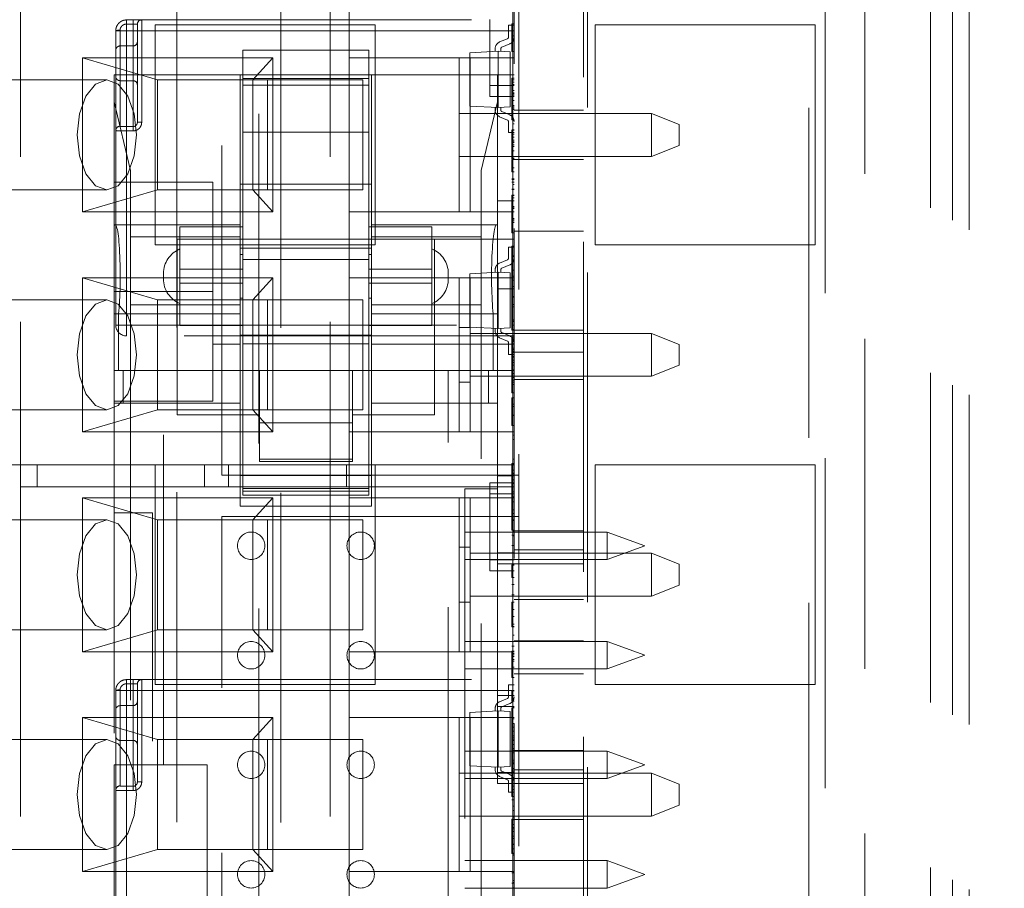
# Paper-space layout '2' of a CAD drawing. Header units: inches. Extents: x 1 to 109, y 1 to 85.
# Tile 43 of 134: x 86.731 to 87.477, y 16.938 to 17.597. Entities that reach past the tile are written whole.
import ezdxf

# ---------------------------------------------------------------- set-up
doc = ezdxf.new("R2010")
doc.units = ezdxf.units.IN
doc.header["$MEASUREMENT"] = 0
doc.linetypes.add('HIDDEN', pattern=[0.075, 0.05, -0.025])

psp = doc.layouts.new('2')

# ---------------------------------------------------------------- linework, layer by layer
at = {"color": 7, "linetype": 'HIDDEN', "lineweight": 0, "ltscale": 5}
for p, q in [((87.34126, 21.76424), (87.34126, 15.5059)), ((87.16109, 15.65507), (87.16109, 19.42574)), ((86.91218, 13.15024), (86.91218, 19.11299)), ((86.92884, 19.11299), (86.92884, 13.15024)), ((86.92884, 19.11299), (86.92884, 15.85881)), ((87.32884, 19.02965), (87.32884, 15.93606)), ((86.84993, 15.86339), (86.84993, 18.0924)), ((87.1055, 17.81319), (87.1055, 15.87161)), ((87.158, 17.80311), (87.158, 15.88169)), ((86.73152, 17.74257), (86.73152, 17.25924)), ((86.96607, 17.74257), (86.96607, 17.24257)), ((87.37126, 17.72965), (87.37126, 15.95515)), ((87.42109, 17.70402), (87.42109, 15.98079)), ((87.43776, 17.69462), (87.43776, 15.99019)), ((87.45026, 17.68729), (87.45026, 15.99752)), ((86.88401, 17.25132), (86.88401, 17.64215)), ((87.10901, 17.64215), (87.10901, 17.25132)), ((87.10467, 17.45924), (87.10467, 17.63596)), ((86.9805, 17.61757), (86.9805, 17.56757)), ((86.81187, 17.59324), (86.81187, 17.59639)), ((86.81187, 17.59639), (86.81679, 17.59639)), ((86.81187, 17.59639), (86.81187, 17.58819)), ((86.81679, 17.59639), (86.81679, 17.59324)), ((86.82335, 17.59639), (86.82335, 17.58819)), ((86.82335, 17.59639), (87.1055, 17.59639)), ((87.08717, 17.54674), (87.08717, 17.59674)), ((86.80367, 17.57338), (86.80367, 17.58819)), ((86.80367, 17.58819), (86.81187, 17.58819)), ((86.80695, 17.58851), (86.80695, 17.51587)), ((86.81679, 17.59324), (86.81187, 17.59324)), ((86.81187, 17.36509), (86.81187, 17.58819)), ((86.81187, 17.58819), (87.1055, 17.58819)), ((86.81679, 17.51554), (86.81679, 17.59324)), ((86.82007, 17.58819), (86.82007, 17.59311)), ((86.82007, 17.51883), (86.82007, 17.58819)), ((86.82335, 17.58819), (86.82007, 17.58819)), ((86.82335, 17.58819), (86.82335, 17.51883)), ((87.1055, 17.58819), (86.82335, 17.58819)), ((87.00026, 17.59257), (86.83359, 17.59257)), ((86.83359, 17.59257), (86.83359, 17.4259)), ((87.00026, 17.4259), (87.00026, 17.59257)), ((87.10124, 17.58323), (87.10124, 17.59234)), ((87.1055, 17.59234), (87.10124, 17.59234)), ((87.10384, 17.59353), (87.1055, 17.59353)), ((87.10384, 17.59353), (87.10384, 17.58017)), ((87.33359, 17.59257), (87.16693, 17.59257)), ((87.16693, 17.59257), (87.16693, 17.4259)), ((87.33359, 17.4259), (87.33359, 17.59257)), ((87.10053, 17.58217), (87.09456, 17.57967)), ((87.10384, 17.58017), (87.10384, 17.57238)), ((87.10384, 17.58017), (87.1055, 17.58017)), ((87.10467, 17.58424), (87.1055, 17.58424)), ((86.80367, 17.55362), (86.80367, 17.57338)), ((86.80695, 17.57666), (86.80695, 17.55034)), ((86.81679, 17.57666), (86.80695, 17.57666)), ((86.81679, 17.57666), (86.81679, 17.55034)), ((86.90003, 17.57343), (86.9955, 17.57343)), ((86.90003, 17.43034), (86.90003, 17.57343)), ((86.9955, 17.43034), (86.9955, 17.57343)), ((87.07204, 17.57154), (87.09337, 17.57266)), ((87.07204, 17.53113), (87.07204, 17.57154)), ((87.09123, 17.57468), (87.09123, 17.57255)), ((87.09337, 17.53001), (87.09337, 17.57266)), ((87.10255, 17.57218), (87.09337, 17.57266)), ((87.0955, 17.57468), (87.0955, 17.57255)), ((87.10218, 17.57824), (87.0962, 17.57574)), ((87.10255, 17.53049), (87.10255, 17.57218)), ((87.10384, 17.57238), (87.1055, 17.57238)), ((86.77836, 17.56757), (86.83528, 17.5509)), ((86.9227, 17.56757), (86.77836, 17.56757)), ((86.77836, 17.56757), (86.77836, 17.4509)), ((86.9227, 17.56757), (86.90745, 17.5509)), ((86.9227, 17.4509), (86.9227, 17.56757)), ((86.9805, 17.56757), (87.06384, 17.56757)), ((86.9805, 17.56757), (86.9805, 17.4509)), ((87.07217, 17.56757), (87.06384, 17.56757)), ((87.06384, 17.4509), (87.06384, 17.56757)), ((87.07217, 17.56757), (87.1055, 17.56757)), ((87.07217, 17.56757), (87.07217, 17.4509)), ((86.79688, 17.5509), (86.65653, 17.5509)), ((86.80248, 17.55487), (86.80248, 17.5343)), ((86.80248, 17.55487), (86.89795, 17.55487)), ((86.80367, 17.5126), (86.80367, 17.55362)), ((86.80695, 17.55034), (86.81679, 17.55034)), ((86.91861, 17.5509), (86.83528, 17.5509)), ((86.83528, 17.5509), (86.83528, 17.46757)), ((86.89795, 17.55487), (86.89795, 17.432)), ((86.89795, 17.55487), (86.99758, 17.55487)), ((86.9955, 17.55191), (86.90003, 17.55191)), ((86.90745, 17.46757), (86.90745, 17.5509)), ((86.91861, 17.46757), (86.91861, 17.5509)), ((86.91861, 17.5509), (86.99078, 17.5509)), ((86.99078, 17.5509), (86.99078, 17.46757)), ((86.99758, 17.55487), (87.09305, 17.55487)), ((86.99758, 17.432), (86.99758, 17.55487)), ((87.09305, 17.55487), (87.09305, 17.5343)), ((87.09305, 17.55487), (87.1055, 17.55487)), ((87.10384, 17.55236), (87.10384, 17.54298)), ((87.10384, 17.55236), (87.1055, 17.55236)), ((87.10384, 17.55086), (87.1055, 17.55086)), ((87.10384, 17.54929), (87.1055, 17.54929)), ((86.90003, 17.54688), (86.9955, 17.54688)), ((87.08717, 17.54674), (87.1055, 17.54674)), ((87.08717, 17.5384), (87.08717, 17.54674)), ((87.10384, 17.54734), (87.1055, 17.54734)), ((87.10384, 17.54298), (87.10384, 17.52871)), ((87.10384, 17.54298), (87.1055, 17.54298)), ((86.81493, 17.48231), (86.80248, 17.5343)), ((86.80248, 17.5343), (86.80248, 17.44024)), ((87.0806, 17.48231), (87.09305, 17.5343)), ((87.1055, 17.5384), (87.08717, 17.5384)), ((87.09305, 17.5343), (87.09305, 17.44024)), ((87.10384, 17.54102), (87.1055, 17.54102)), ((87.10384, 17.54063), (87.1055, 17.54063)), ((87.10384, 17.53955), (87.1055, 17.53955)), ((87.10384, 17.53927), (87.1055, 17.53927)), ((87.10384, 17.53539), (87.1055, 17.53539)), ((87.10467, 17.5409), (87.1055, 17.5409)), ((87.07204, 17.53113), (87.09337, 17.53001)), ((87.09123, 17.52799), (87.09123, 17.53012)), ((87.10255, 17.53049), (87.09337, 17.53001)), ((87.0955, 17.52799), (87.0955, 17.53012)), ((87.10218, 17.52443), (87.0962, 17.52693)), ((87.10384, 17.53146), (87.1055, 17.53146)), ((87.10384, 17.53107), (87.1055, 17.53107)), ((87.10384, 17.53107), (87.1055, 17.53107)), ((87.10384, 17.52971), (87.1055, 17.52971)), ((87.10384, 17.52871), (87.10384, 17.52092)), ((87.10384, 17.52871), (87.1055, 17.52871)), ((87.10384, 17.52842), (87.1055, 17.52842)), ((87.158, 17.52799), (87.1055, 17.52799)), ((87.06384, 17.52549), (87.20967, 17.52549)), ((87.10053, 17.5205), (87.09456, 17.52299)), ((87.10124, 17.51944), (87.10124, 17.51111)), ((87.10384, 17.52092), (87.1055, 17.52092)), ((87.10384, 17.52092), (87.10384, 17.52063)), ((87.10384, 17.52063), (87.1055, 17.52063)), ((87.20967, 17.49299), (87.20967, 17.52549)), ((87.20967, 17.52549), (87.2305, 17.51715)), ((86.80367, 17.36509), (86.80367, 17.5126)), ((86.81187, 17.51554), (86.81679, 17.51554)), ((86.81187, 17.51554), (86.81187, 17.51227)), ((86.81187, 17.51227), (86.81187, 17.36509)), ((86.81679, 17.51227), (86.81187, 17.51227)), ((86.81679, 17.51227), (86.81679, 17.51554)), ((86.82335, 17.51883), (86.82007, 17.51883)), ((87.10384, 17.51313), (87.1055, 17.51313)), ((87.10384, 17.51284), (87.1055, 17.51284)), ((87.10384, 17.51278), (87.10384, 17.51284)), ((87.10384, 17.51278), (87.1055, 17.51278)), ((87.10384, 17.5036), (87.10384, 17.51278)), ((87.10467, 17.51757), (87.1055, 17.51757)), ((87.2305, 17.51715), (87.2305, 17.50132)), ((86.90003, 17.51138), (86.9955, 17.51138)), ((87.10124, 17.51111), (87.1055, 17.51111)), ((87.10384, 17.50977), (87.1055, 17.50977)), ((87.10384, 17.50534), (87.1055, 17.50534)), ((87.10467, 17.51096), (87.1055, 17.51096)), ((87.10467, 17.50751), (87.1055, 17.50751)), ((87.10384, 17.50388), (87.1055, 17.50388)), ((87.10384, 17.5036), (87.1055, 17.5036)), ((87.10384, 17.5036), (87.10384, 17.49114)), ((87.10384, 17.50163), (87.1055, 17.50163)), ((87.10467, 17.50054), (87.1055, 17.50054)), ((87.10467, 17.49709), (87.1055, 17.49709)), ((87.2305, 17.50132), (87.20967, 17.49299)), ((87.20967, 17.49299), (87.06384, 17.49299)), ((87.10384, 17.49142), (87.1055, 17.49142)), ((87.10384, 17.49126), (87.1055, 17.49126)), ((87.10384, 17.49114), (87.1055, 17.49114)), ((87.10384, 17.49104), (87.1055, 17.49104)), ((87.10384, 17.49083), (87.1055, 17.49083)), ((87.10384, 17.49074), (87.1055, 17.49074)), ((87.10384, 17.49072), (87.1055, 17.49072)), ((87.10384, 17.49068), (87.1055, 17.49068)), ((87.10384, 17.49056), (87.1055, 17.49056)), ((87.10467, 17.49257), (87.1055, 17.49257)), ((87.1055, 17.49049), (87.158, 17.49049)), ((86.81493, 17.432), (86.81493, 17.48231)), ((87.0806, 17.48231), (87.0806, 17.432)), ((87.10467, 17.48424), (87.1055, 17.48424)), ((87.10384, 17.48119), (87.1055, 17.48119)), ((87.10384, 17.47585), (87.1055, 17.47585)), ((87.10384, 17.47556), (87.1055, 17.47556)), ((86.65653, 17.46757), (86.79688, 17.46757)), ((86.77836, 17.4509), (86.83528, 17.46757)), ((86.80248, 17.47351), (86.87719, 17.47351)), ((86.91861, 17.46757), (86.83528, 17.46757)), ((86.87719, 17.39049), (86.87719, 17.47351)), ((86.99758, 17.47185), (86.89795, 17.47185)), ((86.90745, 17.46757), (86.9227, 17.4509)), ((86.99078, 17.46757), (86.91861, 17.46757)), ((87.10384, 17.47346), (87.1055, 17.47346)), ((87.10384, 17.46806), (87.1055, 17.46806)), ((87.10384, 17.46777), (87.1055, 17.46777)), ((87.10467, 17.47174), (87.1055, 17.47174)), ((87.10384, 17.4636), (87.10384, 17.45494)), ((87.10384, 17.4636), (87.1055, 17.4636)), ((87.10384, 17.46165), (87.1055, 17.46165)), ((87.10467, 17.4634), (87.1055, 17.4634)), ((87.093, 17.45924), (87.1055, 17.45924)), ((87.093, 17.45924), (87.093, 17.4509)), ((87.10384, 17.45494), (87.1055, 17.45494)), ((87.10384, 17.45494), (87.10384, 17.44537)), ((87.10384, 17.45386), (87.1055, 17.45386)), ((87.10384, 17.45358), (87.1055, 17.45358)), ((87.10467, 17.39257), (87.10467, 17.45924)), ((86.77836, 17.4509), (86.9227, 17.4509)), ((86.9805, 17.4509), (87.06384, 17.4509)), ((86.9805, 17.4509), (86.9805, 17.4009)), ((87.06384, 17.4509), (87.07217, 17.4509)), ((87.07217, 17.4509), (87.093, 17.4509)), ((87.093, 17.4009), (87.093, 17.4509)), ((87.093, 17.4509), (87.1055, 17.4509)), ((87.10384, 17.44576), (87.1055, 17.44576)), ((87.10384, 17.44538), (87.1055, 17.44538)), ((87.10384, 17.44537), (87.1055, 17.44537)), ((87.10384, 17.44537), (87.10384, 17.44273)), ((86.80248, 17.44024), (86.80248, 17.37353)), ((86.89795, 17.44113), (86.80328, 17.44113)), ((86.85229, 17.43947), (86.85229, 17.43945)), ((86.90003, 17.43947), (86.85229, 17.43947)), ((86.90003, 17.43945), (86.85229, 17.43945)), ((86.85229, 17.43945), (86.85229, 17.39679)), ((87.04324, 17.43947), (86.9955, 17.43947)), ((87.04324, 17.43945), (86.9955, 17.43945)), ((87.09225, 17.44113), (86.99758, 17.44113)), ((87.04324, 17.43945), (87.04324, 17.43947)), ((87.04324, 17.39679), (87.04324, 17.43945)), ((87.09305, 17.44024), (87.09305, 17.37353)), ((87.10384, 17.44402), (87.1055, 17.44402)), ((87.10384, 17.44273), (87.10384, 17.43494)), ((87.10384, 17.44273), (87.1055, 17.44273)), ((86.81493, 17.432), (86.81493, 17.38052)), ((86.89795, 17.432), (86.81493, 17.432)), ((86.85021, 17.43034), (87.04531, 17.43034)), ((86.85021, 17.29701), (86.85021, 17.43034)), ((86.89795, 17.432), (86.89795, 17.38052)), ((86.90003, 17.33071), (86.90003, 17.43034)), ((86.9955, 17.33071), (86.9955, 17.43034)), ((86.99758, 17.432), (86.99758, 17.38052)), ((87.0806, 17.432), (86.99758, 17.432)), ((87.04531, 17.29701), (87.04531, 17.43034)), ((87.1055, 17.43034), (87.04531, 17.43034)), ((87.0806, 17.38052), (87.0806, 17.432)), ((87.10384, 17.43494), (87.1055, 17.43494)), ((87.158, 17.43632), (87.1055, 17.43632)), ((86.83359, 17.4259), (87.00026, 17.4259)), ((86.89795, 17.42343), (86.99758, 17.42343)), ((87.10124, 17.4157), (87.10124, 17.42403)), ((87.1055, 17.42403), (87.10124, 17.42403)), ((87.10384, 17.42492), (87.1055, 17.42492)), ((87.10384, 17.42492), (87.10384, 17.41713)), ((87.16693, 17.4259), (87.33359, 17.4259)), ((86.90003, 17.41871), (86.89795, 17.41871)), ((86.9955, 17.41481), (86.90003, 17.41481)), ((86.99758, 17.41871), (86.9955, 17.41871)), ((87.10384, 17.41713), (87.1055, 17.41713)), ((87.10384, 17.41713), (87.10384, 17.40211)), ((87.10467, 17.41757), (87.1055, 17.41757)), ((86.85229, 17.40743), (86.90003, 17.40743)), ((86.9955, 17.40743), (87.04324, 17.40743)), ((87.10053, 17.41464), (87.09456, 17.41214)), ((87.10218, 17.41071), (87.0962, 17.40821)), ((86.77836, 17.4009), (86.83528, 17.38424)), ((86.9227, 17.4009), (86.77836, 17.4009)), ((86.77836, 17.4009), (86.77836, 17.28424)), ((86.83984, 17.40412), (86.83984, 17.4001)), ((86.9227, 17.4009), (86.90745, 17.38424)), ((86.9227, 17.28424), (86.9227, 17.4009)), ((86.9805, 17.4009), (87.06384, 17.4009)), ((86.9805, 17.4009), (86.9805, 17.28424)), ((87.05569, 17.4001), (87.05569, 17.40412)), ((87.07217, 17.4009), (87.06384, 17.4009)), ((87.06384, 17.28424), (87.06384, 17.4009)), ((87.07204, 17.40401), (87.09337, 17.40513)), ((87.07204, 17.3636), (87.07204, 17.40401)), ((87.07217, 17.4009), (87.093, 17.4009)), ((87.07217, 17.4009), (87.07217, 17.28424)), ((87.09123, 17.40715), (87.09123, 17.40502)), ((87.093, 17.4009), (87.1055, 17.4009)), ((87.093, 17.39257), (87.093, 17.4009)), ((87.09337, 17.36248), (87.09337, 17.40513)), ((87.10255, 17.40465), (87.09337, 17.40513)), ((87.0955, 17.40715), (87.0955, 17.40502)), ((87.10255, 17.36296), (87.10255, 17.40465)), ((87.10384, 17.40211), (87.10384, 17.39905)), ((87.10384, 17.40211), (87.1055, 17.40211)), ((87.10467, 17.40674), (87.1055, 17.40674)), ((86.90003, 17.39679), (86.85229, 17.39679)), ((86.85229, 17.39679), (86.85229, 17.36475)), ((87.04324, 17.39679), (86.9955, 17.39679)), ((87.04324, 17.36475), (87.04324, 17.39679)), ((87.1055, 17.39257), (87.093, 17.39257)), ((87.10384, 17.39905), (87.10384, 17.37902)), ((87.10384, 17.39905), (87.1055, 17.39905)), ((87.10384, 17.39432), (87.1055, 17.39432)), ((87.10467, 17.3442), (87.10467, 17.39257)), ((86.80248, 17.39049), (86.87719, 17.39049)), ((86.87719, 17.30746), (86.87719, 17.39049)), ((86.89795, 17.3855), (86.90003, 17.3855)), ((86.9955, 17.3855), (86.99758, 17.3855)), ((87.10384, 17.38681), (87.1055, 17.38681)), ((87.10384, 17.38653), (87.1055, 17.38653)), ((87.10384, 17.38635), (87.1055, 17.38635)), ((86.79688, 17.38424), (86.65653, 17.38424)), ((86.81493, 17.38052), (86.81493, 17.33071)), ((86.81493, 17.38052), (86.89795, 17.38052)), ((86.91861, 17.38424), (86.83528, 17.38424)), ((86.83528, 17.38424), (86.83528, 17.3009)), ((86.89795, 17.38052), (86.89795, 17.33071)), ((86.90745, 17.3009), (86.90745, 17.38424)), ((86.91861, 17.38424), (86.99078, 17.38424)), ((86.91861, 17.3009), (86.91861, 17.38424)), ((86.99078, 17.38424), (86.99078, 17.3009)), ((86.99758, 17.38052), (87.0806, 17.38052)), ((86.99758, 17.38052), (86.99758, 17.33071)), ((87.0806, 17.33071), (87.0806, 17.38052)), ((87.10384, 17.38082), (87.1055, 17.38082)), ((87.10384, 17.37902), (87.1055, 17.37902)), ((86.80585, 17.37353), (86.80248, 17.37353)), ((86.80248, 17.33071), (86.80248, 17.37353)), ((86.80585, 17.37353), (86.80585, 17.33071)), ((86.80585, 17.37353), (86.89795, 17.37353)), ((86.99758, 17.37353), (87.08968, 17.37353)), ((87.08968, 17.33071), (87.08968, 17.37353)), ((87.09305, 17.37353), (87.08968, 17.37353)), ((87.09305, 17.37353), (87.09305, 17.33071)), ((86.81187, 17.36509), (86.80367, 17.36509)), ((86.80367, 17.36509), (86.81187, 17.36509)), ((86.81187, 17.36509), (87.1055, 17.36509)), ((86.81187, 17.36509), (86.81187, 17.35689)), ((86.81187, 17.36509), (86.81187, 17.35689)), ((86.90003, 17.36477), (86.85229, 17.36477)), ((86.85229, 17.36475), (86.90003, 17.36475)), ((87.04324, 17.36477), (86.9955, 17.36477)), ((86.9955, 17.36475), (87.04324, 17.36475)), ((87.07217, 17.36333), (87.06384, 17.36333)), ((87.07204, 17.3636), (87.09337, 17.36248)), ((87.09123, 17.36046), (87.09123, 17.36259)), ((87.10255, 17.36296), (87.09337, 17.36248)), ((87.0955, 17.36046), (87.0955, 17.36259)), ((87.10384, 17.369), (87.10384, 17.36121)), ((87.10384, 17.369), (87.1055, 17.369)), ((87.10384, 17.36801), (87.1055, 17.36801)), ((87.10384, 17.36789), (87.1055, 17.36789)), ((87.10384, 17.36785), (87.1055, 17.36785)), ((87.10384, 17.3677), (87.1055, 17.3677)), ((87.10467, 17.36513), (87.1055, 17.36513)), ((87.1055, 17.35689), (86.81187, 17.35689)), ((86.99758, 17.35754), (86.89795, 17.35754)), ((87.07217, 17.35882), (87.20967, 17.35882)), ((87.10053, 17.35297), (87.09456, 17.35547)), ((87.10218, 17.3569), (87.0962, 17.3594)), ((87.10384, 17.36121), (87.1055, 17.36121)), ((87.10384, 17.35592), (87.1055, 17.35592)), ((87.10384, 17.35592), (87.10384, 17.3476)), ((87.10467, 17.36168), (87.1055, 17.36168)), ((87.158, 17.36132), (87.1055, 17.36132)), ((87.20967, 17.32632), (87.20967, 17.35882)), ((87.20967, 17.35882), (87.2305, 17.35049)), ((86.87719, 17.35064), (86.89795, 17.35064)), ((86.90003, 17.3508), (86.9955, 17.3508)), ((86.99758, 17.35064), (87.1055, 17.35064)), ((87.10124, 17.35191), (87.10124, 17.34279)), ((87.10384, 17.35314), (87.1055, 17.35314)), ((87.10384, 17.3476), (87.1055, 17.3476)), ((87.10384, 17.3476), (87.10384, 17.34423)), ((87.10467, 17.3509), (87.1055, 17.3509)), ((87.2305, 17.35049), (87.2305, 17.33465)), ((87.1055, 17.34279), (87.10124, 17.34279)), ((87.10384, 17.34535), (87.1055, 17.34535)), ((87.10384, 17.34423), (87.1055, 17.34423)), ((87.10384, 17.34423), (87.10384, 17.32532)), ((87.10384, 17.34128), (87.1055, 17.34128)), ((87.10467, 17.34666), (87.1055, 17.34666)), ((87.10467, 17.34498), (87.1055, 17.34498)), ((87.10467, 17.26337), (87.10467, 17.3442)), ((87.10467, 17.3442), (87.1055, 17.3442)), ((87.10467, 17.34081), (87.1055, 17.34081)), ((87.1055, 17.34465), (87.158, 17.34465)), ((87.10384, 17.3384), (87.1055, 17.3384)), ((87.10384, 17.33478), (87.1055, 17.33478)), ((87.10467, 17.33848), (87.1055, 17.33848)), ((87.10467, 17.33664), (87.1055, 17.33664)), ((87.2305, 17.33465), (87.20967, 17.32632)), ((86.80248, 17.33071), (86.80585, 17.33071)), ((86.80248, 17.3058), (86.80248, 17.33071)), ((86.80585, 17.33071), (86.8093, 17.33071)), ((86.8093, 17.3058), (86.8093, 17.33071)), ((86.81493, 17.33071), (86.8093, 17.33071)), ((86.81493, 17.33071), (86.85021, 17.33071)), ((86.81493, 17.33071), (86.81493, 17.03183)), ((86.83984, 17.03183), (86.83984, 17.33071)), ((86.91248, 17.33071), (86.85021, 17.33071)), ((86.89795, 17.33071), (86.89795, 17.3058)), ((86.90003, 17.2393), (86.90003, 17.33071)), ((86.91248, 17.33071), (86.91248, 17.29701)), ((86.98305, 17.33071), (86.91248, 17.33071)), ((87.04531, 17.33071), (86.98305, 17.33071)), ((86.98305, 17.29701), (86.98305, 17.33071)), ((86.9955, 17.2393), (86.9955, 17.33071)), ((86.99758, 17.3058), (86.99758, 17.33071)), ((87.04531, 17.33071), (87.0806, 17.33071)), ((87.05569, 16.90123), (87.05569, 17.33071)), ((87.20967, 17.32632), (87.07217, 17.32632)), ((87.0806, 16.8888), (87.0806, 17.33071)), ((87.0806, 17.33071), (87.08622, 17.33071)), ((87.08622, 17.33071), (87.08622, 17.3058)), ((87.08622, 17.33071), (87.08968, 17.33071)), ((87.08968, 17.33071), (87.09305, 17.33071)), ((87.09305, 17.33071), (87.09305, 17.3058)), ((87.09305, 17.33071), (87.1055, 17.33071)), ((87.10384, 17.33117), (87.1055, 17.33117)), ((87.10384, 17.32828), (87.1055, 17.32828)), ((87.10384, 17.32532), (87.1055, 17.32532)), ((87.10384, 17.32532), (87.10384, 17.32195)), ((87.06384, 17.32181), (87.07217, 17.32181)), ((87.10384, 17.32195), (87.10384, 17.31363)), ((87.10384, 17.32195), (87.1055, 17.32195)), ((87.10467, 17.32346), (87.1055, 17.32346)), ((87.10467, 17.32001), (87.1055, 17.32001)), ((87.1055, 17.32382), (87.158, 17.32382)), ((87.10384, 17.31363), (87.1055, 17.31363)), ((86.87719, 17.30746), (86.80248, 17.30746)), ((86.80248, 17.3058), (86.80248, 17.03183)), ((86.80248, 17.3058), (86.8093, 17.3058)), ((86.83984, 17.3058), (86.8093, 17.3058)), ((86.89795, 17.3058), (86.83984, 17.3058)), ((86.89795, 17.22776), (86.89795, 17.3058)), ((87.05569, 17.3058), (86.99758, 17.3058)), ((86.99758, 17.3058), (86.99758, 17.22776)), ((87.08622, 17.3058), (87.05569, 17.3058)), ((87.08622, 17.3058), (87.09305, 17.3058)), ((87.09305, 17.3058), (87.09305, 16.87456)), ((87.10384, 17.31002), (87.1055, 17.31002)), ((87.10384, 17.31002), (87.10384, 17.29666)), ((87.10467, 17.30507), (87.1055, 17.30507)), ((87.10467, 17.3034), (87.1055, 17.3034)), ((86.65653, 17.3009), (86.79688, 17.3009)), ((86.77836, 17.28424), (86.83528, 17.3009)), ((86.91861, 17.3009), (86.83528, 17.3009)), ((86.91248, 17.29701), (86.85021, 17.29701)), ((86.90745, 17.3009), (86.9227, 17.28424)), ((86.91248, 17.26336), (86.91248, 17.29701)), ((86.99078, 17.3009), (86.91861, 17.3009)), ((87.04531, 17.29701), (86.98305, 17.29701)), ((86.98305, 17.26336), (86.98305, 17.29701)), ((87.10384, 17.29666), (87.1055, 17.29666)), ((87.10384, 17.29666), (87.10384, 17.28887)), ((87.10467, 17.29674), (87.1055, 17.29674)), ((86.98305, 17.29103), (86.91248, 17.29103)), ((87.10384, 17.28887), (87.1055, 17.28887)), ((86.77836, 17.28424), (86.9227, 17.28424)), ((86.9805, 17.28424), (87.06384, 17.28424)), ((86.9805, 17.28424), (86.9805, 17.25924)), ((87.06384, 17.28424), (87.07217, 17.28424)), ((87.07217, 17.28424), (87.1055, 17.28424)), ((87.10467, 17.28179), (87.1055, 17.28179)), ((87.10467, 17.27834), (87.1055, 17.27834)), ((86.69923, 17.25924), (86.88909, 17.25924)), ((86.73152, 17.24257), (86.73152, 17.25924)), ((86.74402, 17.25924), (86.74402, 17.24257)), ((86.83359, 17.25924), (86.83359, 17.09257)), ((86.87096, 17.25924), (86.87096, 17.24257)), ((86.88909, 17.25924), (86.88909, 17.24257)), ((87.1055, 17.25924), (86.88909, 17.25924)), ((86.91248, 17.26336), (86.98305, 17.26336)), ((86.91248, 17.26336), (86.91248, 17.2618)), ((86.91248, 17.2618), (86.98305, 17.2618)), ((86.97857, 17.25924), (86.97857, 17.24257)), ((86.9805, 17.25924), (86.9805, 17.23424)), ((86.98305, 17.2618), (86.98305, 17.26336)), ((87.00026, 17.09257), (87.00026, 17.25924)), ((87.10384, 17.26031), (87.10384, 17.25243)), ((87.10384, 17.26031), (87.1055, 17.26031)), ((87.10467, 17.2634), (87.1055, 17.2634)), ((87.10467, 17.11613), (87.10467, 17.26337)), ((87.10467, 17.26337), (87.1055, 17.26337)), ((87.10467, 17.25997), (87.1055, 17.25997)), ((87.33359, 17.25924), (87.16693, 17.25924)), ((87.16693, 17.25924), (87.16693, 17.09257)), ((87.33359, 17.09257), (87.33359, 17.25924)), ((86.88401, 17.25132), (87.10901, 17.25132)), ((86.99758, 17.25119), (86.89795, 17.25119)), ((87.093, 17.2509), (87.1055, 17.2509)), ((87.093, 17.2509), (87.093, 17.24257)), ((87.10384, 17.25298), (87.1055, 17.25298)), ((87.10384, 17.25243), (87.10384, 17.24779)), ((87.10384, 17.25243), (87.1055, 17.25243)), ((87.10467, 17.25507), (87.1055, 17.25507)), ((87.10901, 17.22007), (87.10901, 17.25132)), ((87.08717, 17.24563), (87.08717, 17.2373)), ((87.08717, 17.24563), (87.1055, 17.24563)), ((87.10384, 17.24779), (87.10384, 17.23877)), ((87.10384, 17.24779), (87.1055, 17.24779)), ((87.10384, 17.24497), (87.1055, 17.24497)), ((86.73152, 17.24257), (86.74402, 17.24257)), ((86.73152, 17.24257), (86.73152, 16.75924)), ((86.74402, 17.24257), (86.87096, 17.24257)), ((86.88909, 17.24257), (86.87096, 17.24257)), ((86.88909, 17.24257), (87.093, 17.24257)), ((86.9955, 17.2413), (86.90003, 17.2413)), ((86.90003, 17.2393), (86.9955, 17.2393)), ((86.90003, 17.2393), (86.90003, 17.23607)), ((86.90003, 17.23607), (86.9955, 17.23607)), ((86.96607, 17.24257), (86.96607, 16.74257)), ((86.9955, 17.23607), (86.9955, 17.2393)), ((87.06814, 17.24105), (87.06814, 16.65657)), ((87.09305, 17.24105), (87.06814, 17.24105)), ((87.08717, 17.1873), (87.08717, 17.2373)), ((87.08717, 17.2373), (87.1055, 17.2373)), ((87.093, 17.19257), (87.093, 17.24257)), ((87.093, 17.24257), (87.1055, 17.24257)), ((87.10384, 17.23877), (87.1055, 17.23877)), ((87.10384, 17.23877), (87.10384, 17.23117)), ((86.77836, 17.23424), (86.77836, 17.11757)), ((86.83528, 17.21757), (86.77836, 17.23424)), ((86.9227, 17.23424), (86.77836, 17.23424)), ((86.9227, 17.23424), (86.90745, 17.21757)), ((86.9227, 17.11757), (86.9227, 17.23424)), ((86.9805, 17.23424), (86.9805, 17.11757)), ((86.9805, 17.23424), (87.06384, 17.23424)), ((87.07217, 17.23424), (87.06384, 17.23424)), ((87.06384, 17.11757), (87.06384, 17.23424)), ((87.07217, 17.23424), (87.07217, 17.11757)), ((87.07217, 17.23424), (87.1055, 17.23424)), ((87.10384, 17.235), (87.1055, 17.235)), ((87.10384, 17.23117), (87.1055, 17.23117)), ((87.10384, 17.23117), (87.10384, 17.2222)), ((86.80248, 17.22278), (86.83153, 17.22278)), ((86.83153, 16.67484), (86.83153, 17.22278)), ((86.99758, 17.22776), (86.89795, 17.22776)), ((87.10384, 17.22509), (87.1055, 17.22509)), ((87.10384, 17.2222), (87.1055, 17.2222)), ((87.10384, 17.2222), (87.10384, 17.21757)), ((86.79688, 17.21757), (86.65653, 17.21757)), ((86.83528, 17.21757), (86.91861, 17.21757)), ((86.83528, 17.21757), (86.83528, 17.13424)), ((86.88401, 16.71507), (86.88401, 17.22007)), ((86.88401, 17.22007), (87.10901, 17.22007)), ((86.90745, 17.13424), (86.90745, 17.21757)), ((86.91861, 17.21757), (86.99078, 17.21757)), ((86.91861, 17.13424), (86.91861, 17.21757)), ((86.99078, 17.21757), (86.99078, 17.13424)), ((87.10384, 17.21757), (87.1055, 17.21757)), ((87.10384, 17.21757), (87.10384, 17.20968)), ((87.10384, 17.21701), (87.1055, 17.21701)), ((87.10901, 17.22007), (87.10901, 16.71507)), ((87.17607, 17.20825), (87.06814, 17.20825)), ((87.10384, 17.20968), (87.1055, 17.20968)), ((87.10384, 17.20578), (87.1055, 17.20578)), ((87.10467, 17.20888), (87.1055, 17.20888)), ((87.158, 17.20924), (87.1055, 17.20924)), ((87.17607, 17.1875), (87.17607, 17.20825)), ((87.20459, 17.19788), (87.17607, 17.20825)), ((87.10467, 17.20543), (87.1055, 17.20543)), ((87.07217, 17.19666), (87.06384, 17.19666)), ((87.07217, 17.19215), (87.20967, 17.19215)), ((87.093, 17.19257), (87.1055, 17.19257)), ((87.093, 17.18424), (87.093, 17.19257)), ((87.10384, 17.19799), (87.1055, 17.19799)), ((87.158, 17.19465), (87.1055, 17.19465)), ((87.17607, 17.1875), (87.20459, 17.19788)), ((87.20967, 17.15965), (87.20967, 17.19215)), ((87.20967, 17.19215), (87.2305, 17.18382)), ((87.06814, 17.1875), (87.17607, 17.1875)), ((87.08717, 17.1873), (87.1055, 17.1873)), ((87.08717, 17.17896), (87.08717, 17.1873)), ((87.1055, 17.18424), (87.093, 17.18424)), ((87.10384, 17.18339), (87.1055, 17.18339)), ((87.10384, 17.18337), (87.1055, 17.18337)), ((87.1055, 17.18424), (87.158, 17.18424)), ((87.2305, 17.18382), (87.2305, 17.16799)), ((87.1055, 17.17896), (87.08717, 17.17896)), ((87.10384, 17.18333), (87.1055, 17.18333)), ((87.10384, 17.18321), (87.1055, 17.18321)), ((87.10384, 17.17384), (87.1055, 17.17384)), ((87.10384, 17.1685), (87.1055, 17.1685)), ((87.2305, 17.16799), (87.20967, 17.15965)), ((87.06384, 17.15514), (87.07217, 17.15514)), ((87.20967, 17.15965), (87.07217, 17.15965)), ((87.10384, 17.16071), (87.1055, 17.16071)), ((87.10384, 17.15515), (87.1055, 17.15515)), ((87.10384, 17.15515), (87.10384, 17.15497)), ((87.10384, 17.15497), (87.1055, 17.15497)), ((87.10384, 17.14943), (87.10384, 17.15497)), ((87.1055, 17.15715), (87.158, 17.15715)), ((87.10384, 17.14943), (87.1055, 17.14943)), ((87.10467, 17.14424), (87.1055, 17.14424)), ((86.65653, 17.13424), (86.79688, 17.13424)), ((86.77836, 17.11757), (86.83528, 17.13424)), ((86.91861, 17.13424), (86.83528, 17.13424)), ((86.9227, 17.11757), (86.90745, 17.13424)), ((86.99078, 17.13424), (86.91861, 17.13424)), ((87.10384, 17.13663), (87.1055, 17.13663)), ((87.10384, 17.1365), (87.1055, 17.1365)), ((87.10384, 17.13647), (87.1055, 17.13647)), ((87.10384, 17.13632), (87.1055, 17.13632)), ((87.10467, 17.1384), (87.1055, 17.1384)), ((87.17607, 17.12523), (87.06814, 17.12523)), ((87.10467, 17.13007), (87.1055, 17.13007)), ((87.158, 17.1259), (87.1055, 17.1259)), ((87.17607, 17.10448), (87.17607, 17.12523)), ((87.20459, 17.11485), (87.17607, 17.12523)), ((86.77836, 17.11757), (86.9227, 17.11757)), ((86.9805, 17.11757), (87.06384, 17.11757)), ((86.9805, 17.11757), (86.9805, 17.06757)), ((87.06384, 17.11757), (87.07217, 17.11757)), ((87.07217, 17.11757), (87.1055, 17.11757)), ((87.10384, 17.12176), (87.1055, 17.12176)), ((87.10384, 17.11802), (87.1055, 17.11802)), ((87.10384, 17.11802), (87.10384, 17.09799)), ((87.10384, 17.11397), (87.1055, 17.11397)), ((87.10467, 17.11046), (87.10467, 17.11613)), ((87.10467, 17.11613), (87.1055, 17.11613)), ((87.10467, 17.11513), (87.1055, 17.11513)), ((87.10467, 17.11168), (87.1055, 17.11168)), ((87.10467, 17.11046), (87.1055, 17.11046)), ((87.10467, 17.06757), (87.10467, 17.11046)), ((87.17607, 17.10448), (87.20459, 17.11485)), ((87.06814, 17.10448), (87.17607, 17.10448)), ((87.10384, 17.10578), (87.1055, 17.10578)), ((86.81187, 17.09324), (86.81187, 17.09639)), ((86.81187, 17.09639), (86.81679, 17.09639)), ((86.81187, 17.09639), (86.81187, 17.08819)), ((86.81679, 17.09639), (86.81679, 17.09324)), ((86.82335, 17.09639), (86.82335, 17.08819)), ((86.82335, 17.09639), (87.1055, 17.09639)), ((87.10384, 17.09799), (87.1055, 17.09799)), ((87.1055, 17.1009), (87.158, 17.1009)), ((86.80367, 17.07338), (86.80367, 17.08819)), ((86.80367, 17.08819), (86.81187, 17.08819)), ((86.80695, 17.08851), (86.80695, 17.01587)), ((86.81679, 17.09324), (86.81187, 17.09324)), ((86.81187, 16.86509), (86.81187, 17.08819)), ((86.81187, 17.08819), (87.1055, 17.08819)), ((86.81679, 17.01554), (86.81679, 17.09324)), ((86.82007, 17.08819), (86.82007, 17.09311)), ((86.82007, 17.01883), (86.82007, 17.08819)), ((86.82335, 17.08819), (86.82007, 17.08819)), ((86.82335, 17.08819), (86.82335, 17.01883)), ((87.1055, 17.08819), (86.82335, 17.08819)), ((86.83359, 17.09257), (87.00026, 17.09257)), ((87.10124, 17.08323), (87.10124, 17.09234)), ((87.1055, 17.09234), (87.10124, 17.09234)), ((87.10384, 17.08797), (87.10384, 17.08018)), ((87.10384, 17.08797), (87.1055, 17.08797)), ((87.16693, 17.09257), (87.33359, 17.09257)), ((87.093, 17.08424), (87.1055, 17.08424)), ((87.093, 17.08424), (87.093, 17.0759)), ((87.10053, 17.08217), (87.09456, 17.07967)), ((87.10384, 17.08018), (87.1055, 17.08018)), ((86.80367, 17.05362), (86.80367, 17.07338)), ((86.80695, 17.07666), (86.80695, 17.05034)), ((86.81679, 17.07666), (86.80695, 17.07666)), ((86.81679, 17.07666), (86.81679, 17.05034)), ((87.07204, 17.07154), (87.09337, 17.07266)), ((87.07204, 17.03113), (87.07204, 17.07154)), ((87.09123, 17.07468), (87.09123, 17.07255)), ((87.093, 17.0259), (87.093, 17.0759)), ((87.093, 17.0759), (87.1055, 17.0759)), ((87.10255, 17.07218), (87.09337, 17.07266)), ((87.09337, 17.03001), (87.09337, 17.07266)), ((87.0955, 17.07468), (87.0955, 17.07255)), ((87.10218, 17.07824), (87.0962, 17.07574)), ((87.10255, 17.03049), (87.10255, 17.07218)), ((87.10384, 17.0749), (87.10384, 17.06658)), ((87.10384, 17.0749), (87.1055, 17.0749)), ((87.10467, 17.07559), (87.1055, 17.07559)), ((86.77836, 17.06757), (86.77836, 16.9509)), ((86.77836, 17.06757), (86.83528, 17.0509)), ((86.9227, 17.06757), (86.77836, 17.06757)), ((86.9227, 17.06757), (86.90745, 17.0509)), ((86.9227, 16.9509), (86.9227, 17.06757)), ((86.9805, 17.06757), (87.06384, 17.06757)), ((86.9805, 17.06757), (86.9805, 16.9509)), ((87.07217, 17.06757), (87.06384, 17.06757)), ((87.06384, 16.9509), (87.06384, 17.06757)), ((87.07217, 17.06757), (87.10467, 17.06757)), ((87.07217, 17.06757), (87.07217, 16.9509)), ((87.10384, 17.06658), (87.1055, 17.06658)), ((87.10384, 17.06658), (87.10384, 17.0632)), ((87.10467, 17.06757), (87.1055, 17.06757)), ((87.10467, 17.03393), (87.10467, 17.06757)), ((87.10384, 17.0632), (87.1055, 17.0632)), ((87.10384, 17.0632), (87.10384, 17.05236)), ((87.10384, 17.06025), (87.1055, 17.06025)), ((87.10384, 17.05737), (87.1055, 17.05737)), ((86.79688, 17.0509), (86.65653, 17.0509)), ((86.80367, 17.0126), (86.80367, 17.05362)), ((86.80695, 17.05034), (86.81679, 17.05034)), ((86.91861, 17.0509), (86.83528, 17.0509)), ((86.83528, 17.0509), (86.83528, 16.96757)), ((86.90745, 16.96757), (86.90745, 17.0509)), ((86.91861, 16.96757), (86.91861, 17.0509)), ((86.91861, 17.0509), (86.99078, 17.0509)), ((86.99078, 17.0509), (86.99078, 16.96757)), ((87.10384, 17.05375), (87.1055, 17.05375)), ((87.10384, 17.05236), (87.1055, 17.05236)), ((87.10384, 17.05236), (87.10384, 17.04298)), ((87.10384, 17.05086), (87.1055, 17.05086)), ((87.10384, 17.05014), (87.1055, 17.05014)), ((87.17607, 17.04221), (87.06814, 17.04221)), ((87.10384, 17.04725), (87.1055, 17.04725)), ((87.10384, 17.04429), (87.1055, 17.04429)), ((87.10384, 17.04298), (87.10384, 17.02871)), ((87.10384, 17.04298), (87.1055, 17.04298)), ((87.158, 17.04257), (87.1055, 17.04257)), ((87.17607, 17.02145), (87.17607, 17.04221)), ((87.20459, 17.03183), (87.17607, 17.04221)), ((87.10384, 17.04102), (87.1055, 17.04102)), ((87.10384, 17.04092), (87.1055, 17.04092)), ((87.10384, 17.03539), (87.1055, 17.03539)), ((87.10467, 17.0409), (87.1055, 17.0409)), ((86.80248, 17.03183), (86.81493, 17.03183)), ((86.80248, 17.03183), (86.80248, 16.8794)), ((86.83984, 17.03183), (86.81493, 17.03183)), ((86.83984, 17.03183), (86.87304, 17.03183)), ((86.87304, 17.03183), (86.87304, 16.90282)), ((87.07204, 17.03113), (87.09337, 17.03001)), ((87.09123, 17.02799), (87.09123, 17.03012)), ((87.10255, 17.03049), (87.09337, 17.03001)), ((87.0955, 17.02799), (87.0955, 17.03012)), ((87.10218, 17.02443), (87.0962, 17.02693)), ((87.10384, 17.03261), (87.1055, 17.03261)), ((87.10384, 17.02899), (87.1055, 17.02899)), ((87.10384, 17.02871), (87.10384, 17.02092)), ((87.10384, 17.02871), (87.1055, 17.02871)), ((87.10467, 17.0328), (87.10467, 17.03393)), ((87.10467, 17.03393), (87.1055, 17.03393)), ((87.10467, 17.0328), (87.1055, 17.0328)), ((87.10467, 17.02712), (87.10467, 17.0328)), ((87.10467, 17.02712), (87.1055, 17.02712)), ((87.10467, 16.98424), (87.10467, 17.02712)), ((87.158, 17.02799), (87.1055, 17.02799)), ((87.17607, 17.02145), (87.20459, 17.03183)), ((87.06384, 17.02549), (87.20967, 17.02549)), ((87.06814, 17.02145), (87.17607, 17.02145)), ((87.093, 17.0259), (87.10467, 17.0259)), ((87.093, 17.01757), (87.093, 17.0259)), ((87.10053, 17.0205), (87.09456, 17.02299)), ((87.10124, 17.01944), (87.10124, 17.01111)), ((87.10384, 17.02092), (87.1055, 17.02092)), ((87.10384, 17.02092), (87.10384, 17.01563)), ((87.10467, 17.0259), (87.1055, 17.0259)), ((87.20967, 16.99299), (87.20967, 17.02549)), ((87.20967, 17.02549), (87.2305, 17.01715)), ((86.80367, 16.86509), (86.80367, 17.0126)), ((86.81187, 17.01554), (86.81187, 17.01227)), ((86.81187, 17.01554), (86.81679, 17.01554)), ((86.81187, 17.01227), (86.81187, 16.86509)), ((86.81679, 17.01227), (86.81187, 17.01227)), ((86.81679, 17.01227), (86.81679, 17.01554)), ((86.82335, 17.01883), (86.82007, 17.01883)), ((87.1055, 17.01757), (87.093, 17.01757)), ((87.10384, 17.01563), (87.1055, 17.01563)), ((87.10384, 17.01563), (87.10384, 17.00784)), ((87.10384, 17.01313), (87.1055, 17.01313)), ((87.1055, 17.01757), (87.158, 17.01757)), ((87.2305, 17.01715), (87.2305, 17.00132)), ((87.10124, 17.01111), (87.1055, 17.01111)), ((87.10384, 17.00784), (87.1055, 17.00784)), ((87.10384, 17.00534), (87.1055, 17.00534)), ((87.10467, 17.00054), (87.1055, 17.00054)), ((87.10467, 16.99722), (87.1055, 16.99722)), ((87.2305, 17.00132), (87.20967, 16.99299)), ((87.20967, 16.99299), (87.06384, 16.99299)), ((87.10384, 16.99074), (87.1055, 16.99074)), ((87.10384, 16.99072), (87.1055, 16.99072)), ((87.10384, 16.99068), (87.1055, 16.99068)), ((87.10384, 16.99056), (87.1055, 16.99056)), ((87.10467, 16.99226), (87.1055, 16.99226)), ((87.10467, 16.99), (87.1055, 16.99)), ((87.1055, 16.99049), (87.158, 16.99049)), ((87.10384, 16.98336), (87.1055, 16.98336)), ((87.10384, 16.98336), (87.10384, 16.98319)), ((87.10384, 16.98319), (87.1055, 16.98319)), ((87.10384, 16.97765), (87.10384, 16.98319)), ((87.10467, 16.98668), (87.1055, 16.98668)), ((87.10467, 16.98424), (87.1055, 16.98424)), ((87.10467, 16.94422), (87.10467, 16.98424)), ((87.10384, 16.98119), (87.1055, 16.98119)), ((87.10384, 16.97765), (87.1055, 16.97765)), ((87.10384, 16.97585), (87.1055, 16.97585)), ((86.65653, 16.96757), (86.79688, 16.96757)), ((86.77836, 16.9509), (86.83528, 16.96757)), ((86.91861, 16.96757), (86.83528, 16.96757)), ((86.90745, 16.96757), (86.9227, 16.9509)), ((86.99078, 16.96757), (86.91861, 16.96757)), ((87.10384, 16.96806), (87.1055, 16.96806)), ((87.10467, 16.97174), (87.1055, 16.97174)), ((87.10467, 16.97143), (87.1055, 16.97143)), ((87.10384, 16.96484), (87.1055, 16.96484)), ((87.10384, 16.96472), (87.1055, 16.96472)), ((87.10384, 16.96469), (87.1055, 16.96469)), ((87.10384, 16.96454), (87.1055, 16.96454)), ((87.10467, 16.96371), (87.1055, 16.96371)), ((87.10467, 16.9634), (87.1055, 16.9634)), ((87.17607, 16.95919), (87.06814, 16.95919)), ((87.158, 16.95924), (87.1055, 16.95924)), ((87.17607, 16.93843), (87.17607, 16.95919)), ((87.20459, 16.94881), (87.17607, 16.95919)), ((86.77836, 16.9509), (86.9227, 16.9509)), ((86.9805, 16.9509), (87.06384, 16.9509)), ((86.9805, 16.9509), (86.9805, 16.9009)), ((87.06384, 16.9509), (87.07217, 16.9509)), ((87.07217, 16.9509), (87.1055, 16.9509)), ((87.10384, 16.94997), (87.1055, 16.94997)), ((87.10467, 16.95059), (87.1055, 16.95059)), ((87.17607, 16.93843), (87.20459, 16.94881)), ((87.06814, 16.93843), (87.17607, 16.93843)), ((87.10384, 16.94218), (87.1055, 16.94218)), ((87.10467, 16.94422), (87.1055, 16.94422)), ((87.10467, 16.93855), (87.10467, 16.94422)), ((87.10467, 16.94257), (87.1055, 16.94257)), ((87.10467, 16.93855), (87.1055, 16.93855)), ((87.10467, 16.82014), (87.10467, 16.93855))]:
    psp.add_line(p, q, dxfattribs=at)
at = {"color": 7, "linetype": 'HIDDEN', "lineweight": 0, "ltscale": 5, "flags": 128}
for points in [[(86.77441, 17.50924), (86.77612, 17.49329), (86.78099, 17.47977), (86.78828, 17.47074), (86.79688, 17.46757), (86.80548, 17.47074), (86.81277, 17.47977), (86.81765, 17.49329), (86.81936, 17.50924), (86.81765, 17.52518), (86.81277, 17.5387), (86.80548, 17.54773), (86.79688, 17.5509), (86.78828, 17.54773), (86.78099, 17.5387), (86.77612, 17.52518), (86.77441, 17.50924)], [(86.77441, 17.34257), (86.77612, 17.32662), (86.78099, 17.31311), (86.78828, 17.30407), (86.79688, 17.3009), (86.80548, 17.30407), (86.81277, 17.31311), (86.81765, 17.32662), (86.81936, 17.34257), (86.81765, 17.35851), (86.81277, 17.37203), (86.80548, 17.38106), (86.79688, 17.38424), (86.78828, 17.38106), (86.78099, 17.37203), (86.77612, 17.35851), (86.77441, 17.34257)], [(86.77441, 17.1759), (86.77612, 17.15996), (86.78099, 17.14644), (86.78828, 17.13741), (86.79688, 17.13424), (86.80548, 17.13741), (86.81277, 17.14644), (86.81765, 17.15996), (86.81936, 17.1759), (86.81765, 17.19185), (86.81277, 17.20537), (86.80548, 17.2144), (86.79688, 17.21757), (86.78828, 17.2144), (86.78099, 17.20537), (86.77612, 17.19185), (86.77441, 17.1759)], [(86.77441, 17.00924), (86.77612, 16.99329), (86.78099, 16.97977), (86.78828, 16.97074), (86.79688, 16.96757), (86.80548, 16.97074), (86.81277, 16.97977), (86.81765, 16.99329), (86.81936, 17.00924), (86.81765, 17.02518), (86.81277, 17.0387), (86.80548, 17.04773), (86.79688, 17.0509), (86.78828, 17.04773), (86.78099, 17.0387), (86.77612, 17.02518), (86.77441, 17.00924)]]:
    psp.add_lwpolyline(points, dxfattribs=at)
at = {"color": 7, "linetype": 'HIDDEN', "lineweight": 0, "ltscale": 25}
for centre in [(86.90625, 17.19788), (86.98927, 17.19788), (86.90625, 17.11485), (86.98927, 17.11485), (86.90625, 17.03183), (86.98927, 17.03183), (86.90625, 16.94881), (86.98927, 16.94881)]:
    psp.add_circle(centre, 0.01038, dxfattribs=at)
at = {"color": 7, "linetype": 'Continuous', "lineweight": 15, "ltscale": 25}
for radius, start, end in [(0.98958, 3.13776, 176.86224), (0.98375, 3.15638, 176.84362)]:
    psp.add_arc((86.94634, 16.8424), radius, start, end, dxfattribs=at)
at = {"color": 7, "linetype": 'HIDDEN', "lineweight": 0, "ltscale": 25}
for centre, radius, start, end in [((86.82335, 17.59311), 0.00328, 90, 180), ((86.80614, 17.57985), 0.0087, 84.63961, 106.48958), ((86.81679, 17.57994), 0.00328, 270, 0), ((87.09665, 17.57468), 0.00541, 112.68813, 180), ((87.10009, 17.58323), 0.00115, 292.68813, 0), ((87.10009, 17.58323), 0.00541, 292.68813, 0), ((86.80695, 17.57338), 0.00328, 90, 180), ((87.09665, 17.57468), 0.00115, 112.68813, 180), ((86.80695, 17.55362), 0.00328, 180, 270), ((86.81679, 17.54706), 0.00328, 0, 90), ((87.09665, 17.52799), 0.00541, 180, 247.31187), ((87.09665, 17.52799), 0.00115, 180, 247.31187), ((87.10009, 17.51944), 0.00115, 0, 67.31187), ((87.10009, 17.51944), 0.00541, 0, 67.31187), ((86.80694, 17.51259), 0.00327, 89.86371, 179.86306), ((86.86018, 17.40412), 0.02034, 112.81489, 180), ((87.03535, 17.40412), 0.02034, 0, 67.18511), ((87.10009, 17.4157), 0.00115, 292.68813, 0), ((87.10009, 17.4157), 0.00541, 292.68813, 0), ((87.09665, 17.40715), 0.00541, 112.68813, 180), ((87.09665, 17.40715), 0.00115, 112.68813, 180), ((86.86018, 17.40412), 0.02034, 180, 185.66119), ((86.86018, 17.4001), 0.02034, 174.33881, 180), ((86.86018, 17.4001), 0.02034, 180, 247.18511), ((87.03535, 17.4001), 0.02034, 292.81489, 0), ((87.03535, 17.40412), 0.02034, 354.33881, 0), ((87.03535, 17.4001), 0.02034, 0, 5.66119), ((86.81187, 17.36509), 0.0082, 180, 270), ((87.09665, 17.36046), 0.00541, 180, 247.31187), ((87.09665, 17.36046), 0.00115, 180, 247.31187), ((87.10009, 17.35191), 0.00541, 0, 67.31187), ((87.10009, 17.35191), 0.00115, 0, 67.31187), ((86.82335, 17.09311), 0.00328, 90, 180), ((86.80614, 17.07985), 0.0087, 84.63961, 106.48958), ((86.81679, 17.07994), 0.00328, 270, 0), ((87.09665, 17.07468), 0.00541, 112.68813, 180), ((87.10009, 17.08323), 0.00115, 292.68813, 0), ((87.10009, 17.08323), 0.00541, 292.68813, 0), ((86.80695, 17.07338), 0.00328, 90, 180), ((87.09665, 17.07468), 0.00115, 112.68813, 180), ((86.80695, 17.05362), 0.00328, 180, 270), ((86.81679, 17.04706), 0.00328, 0, 90), ((87.09665, 17.02799), 0.00541, 180, 247.31187), ((87.09665, 17.02799), 0.00115, 180, 247.31187), ((87.10009, 17.01944), 0.00115, 0, 67.31187), ((87.10009, 17.01944), 0.00541, 0, 67.31187), ((86.80694, 17.01259), 0.00327, 89.86371, 179.86306)]:
    psp.add_arc(centre, radius, start, end, dxfattribs=at)
for centre, start_param, end_param in [((86.80328, 17.40211), 3.890517, 6.49759), ((87.09225, 17.40211), 6.06878, 8.675854)]:
    psp.add_ellipse(centre, major_axis=(0, 0.03902), ratio=0.096774, start_param=start_param, end_param=end_param, dxfattribs=at)
at = {"color": 7, "linetype": 'HIDDEN', "lineweight": 0, "ltscale": 5}
for points, knots in [([(86.80367, 17.58819), (86.80369, 17.58864), (86.80373, 17.58956), (86.80409, 17.5909), (86.80466, 17.59218), (86.80543, 17.59333), (86.80639, 17.59434), (86.80749, 17.59517), (86.80873, 17.5958), (86.81019, 17.59628), (86.81127, 17.59635), (86.81187, 17.59639)], [0, 0, 0, 0, 0.1059553, 0.2149795, 0.3210716, 0.4302553, 0.5361064, 0.6450314, 0.7507502, 0.8595314, 1, 1, 1, 1]), ([(86.82335, 17.59639), (86.82332, 17.59639), (86.82324, 17.59639), (86.82245, 17.59639), (86.82097, 17.59639), (86.819, 17.59639), (86.81753, 17.59639), (86.81679, 17.59639)], [0, 0, 0, 0, 0.141792, 0.356496, 0.571043, 0.78552, 1, 1, 1, 1]), ([(86.81187, 17.59324), (86.81151, 17.59321), (86.8106, 17.59316), (86.80922, 17.59259), (86.80797, 17.59153), (86.80711, 17.59011), (86.807, 17.58904), (86.80695, 17.58851)], [0, 0, 0, 0, 0.143501, 0.360766, 0.575861, 0.788841, 1, 1, 1, 1]), ([(86.82007, 17.59311), (86.82006, 17.59312), (86.82002, 17.59314), (86.81962, 17.59318), (86.81888, 17.59321), (86.8179, 17.59323), (86.81716, 17.59323), (86.81679, 17.59324)], [0, 0, 0, 0, 0.141986, 0.356877, 0.571436, 0.785764, 1, 1, 1, 1]), ([(86.81187, 17.51227), (86.81142, 17.51227), (86.81049, 17.51227), (86.80916, 17.51228), (86.80788, 17.51229), (86.80674, 17.51231), (86.80572, 17.51234), (86.80489, 17.51238), (86.80426, 17.51244), (86.80377, 17.51251), (86.80371, 17.51257), (86.80367, 17.5126)], [0, 0, 0, 0, 0.105725, 0.214513, 0.320223, 0.428995, 0.534646, 0.643353, 0.748945, 0.857582, 1, 1, 1, 1]), ([(86.80695, 17.51587), (86.80697, 17.51583), (86.80703, 17.51575), (86.80763, 17.51565), (86.80875, 17.51558), (86.81022, 17.51555), (86.81132, 17.51555), (86.81187, 17.51554)], [0, 0, 0, 0, 0.140317, 0.351566, 0.565292, 0.781779, 1, 1, 1, 1]), ([(86.81679, 17.51227), (86.81727, 17.5123), (86.81849, 17.51238), (86.82033, 17.51316), (86.822, 17.51465), (86.82313, 17.51662), (86.82328, 17.51809), (86.82335, 17.51883)], [0, 0, 0, 0, 0.140671, 0.355328, 0.570155, 0.785079, 1, 1, 1, 1]), ([(86.82007, 17.51883), (86.82004, 17.51846), (86.81996, 17.51772), (86.8194, 17.51674), (86.81856, 17.51599), (86.81764, 17.5156), (86.81703, 17.51556), (86.81679, 17.51554)], [0, 0, 0, 0, 0.215197, 0.43025, 0.645028, 0.859493, 1, 1, 1, 1]), ([(87.10384, 17.48119), (87.10384, 17.48282), (87.10384, 17.48573), (87.10384, 17.48919), (87.10384, 17.49072)], [0, 0, 0, 0, 0.5593701, 1, 1, 1, 1]), ([(87.10384, 17.36785), (87.10384, 17.36955), (87.10384, 17.37234), (87.10384, 17.37585), (87.10384, 17.37848), (87.10384, 17.38004), (87.10384, 17.38082)], [0, 0, 0, 0, 0.339413, 0.559372, 0.779616, 1, 1, 1, 1]), ([(87.10384, 17.17384), (87.10384, 17.17547), (87.10384, 17.17838), (87.10384, 17.18184), (87.10384, 17.18337)], [0, 0, 0, 0, 0.55937, 1, 1, 1, 1]), ([(87.10384, 17.13647), (87.10384, 17.13816), (87.10384, 17.14095), (87.10384, 17.14447), (87.10384, 17.1471), (87.10384, 17.14865), (87.10384, 17.14943)], [0, 0, 0, 0, 0.339413, 0.559372, 0.779616, 1, 1, 1, 1]), ([(86.80367, 17.08819), (86.80369, 17.08864), (86.80373, 17.08956), (86.80409, 17.0909), (86.80466, 17.09218), (86.80543, 17.09333), (86.80639, 17.09434), (86.80749, 17.09517), (86.80873, 17.0958), (86.81019, 17.09628), (86.81127, 17.09635), (86.81187, 17.09639)], [0, 0, 0, 0, 0.1059553, 0.2149795, 0.3210716, 0.4302553, 0.5361064, 0.6450314, 0.7507502, 0.8595314, 1, 1, 1, 1]), ([(86.82335, 17.09639), (86.82332, 17.09639), (86.82324, 17.09639), (86.82245, 17.09639), (86.82097, 17.09639), (86.819, 17.09639), (86.81753, 17.09639), (86.81679, 17.09639)], [0, 0, 0, 0, 0.141792, 0.356496, 0.571043, 0.78552, 1, 1, 1, 1]), ([(86.81187, 17.09324), (86.81151, 17.09321), (86.8106, 17.09316), (86.80922, 17.09259), (86.80797, 17.09153), (86.80711, 17.09011), (86.807, 17.08904), (86.80695, 17.08851)], [0, 0, 0, 0, 0.143501, 0.360766, 0.575861, 0.788841, 1, 1, 1, 1]), ([(86.82007, 17.09311), (86.82006, 17.09312), (86.82002, 17.09314), (86.81962, 17.09318), (86.81888, 17.09321), (86.8179, 17.09323), (86.81716, 17.09323), (86.81679, 17.09324)], [0, 0, 0, 0, 0.141986, 0.356877, 0.571436, 0.785764, 1, 1, 1, 1]), ([(86.81187, 17.01227), (86.81142, 17.01227), (86.81049, 17.01227), (86.80916, 17.01228), (86.80788, 17.01229), (86.80674, 17.01231), (86.80572, 17.01234), (86.80489, 17.01238), (86.80426, 17.01244), (86.80377, 17.01251), (86.80371, 17.01257), (86.80367, 17.0126)], [0, 0, 0, 0, 0.105725, 0.214513, 0.320223, 0.428995, 0.534646, 0.643353, 0.748945, 0.857582, 1, 1, 1, 1]), ([(86.80695, 17.01587), (86.80697, 17.01583), (86.80703, 17.01575), (86.80763, 17.01565), (86.80875, 17.01558), (86.81022, 17.01555), (86.81132, 17.01555), (86.81187, 17.01554)], [0, 0, 0, 0, 0.140317, 0.351566, 0.565292, 0.781779, 1, 1, 1, 1]), ([(86.81679, 17.01227), (86.81727, 17.0123), (86.81849, 17.01238), (86.82033, 17.01316), (86.822, 17.01465), (86.82313, 17.01662), (86.82328, 17.01809), (86.82335, 17.01883)], [0, 0, 0, 0, 0.140671, 0.355328, 0.570155, 0.785079, 1, 1, 1, 1]), ([(86.82007, 17.01883), (86.82004, 17.01846), (86.81996, 17.01772), (86.8194, 17.01674), (86.81856, 17.01599), (86.81764, 17.0156), (86.81703, 17.01556), (86.81679, 17.01554)], [0, 0, 0, 0, 0.215197, 0.43025, 0.645028, 0.859493, 1, 1, 1, 1]), ([(87.10384, 16.98119), (87.10384, 16.98282), (87.10384, 16.98573), (87.10384, 16.98919), (87.10384, 16.99072)], [0, 0, 0, 0, 0.55937, 1, 1, 1, 1]), ([(87.10384, 16.96469), (87.10384, 16.96638), (87.10384, 16.96917), (87.10384, 16.97269), (87.10384, 16.97531), (87.10384, 16.97687), (87.10384, 16.97765)], [0, 0, 0, 0, 0.339413, 0.559372, 0.779616, 1, 1, 1, 1])]:
    psp.add_open_spline(points, degree=3, knots=knots, dxfattribs=at)

doc.saveas('drawing.dxf')
